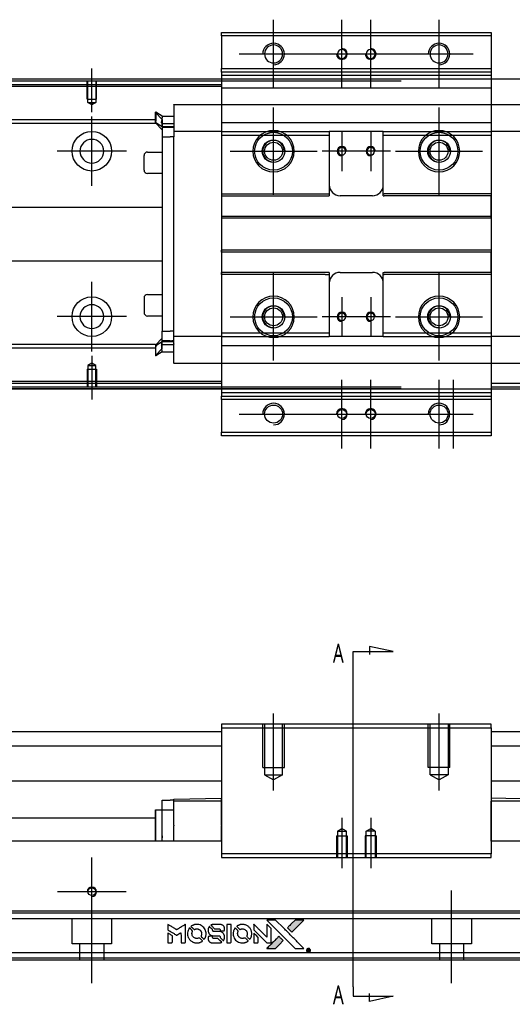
# Model space of a CAD drawing. Header units: millimetres. Extents: x -2774 to 3135, y -1571 to 860.
# Tile 23 of 39: x -699 to -562, y -1571 to -1298. Entities that reach past the tile are written whole.
import ezdxf
from ezdxf.lldxf.tags import DXFTag

# ---------------------------------------------------------------- set-up
doc = ezdxf.new("R2010")
doc.units = ezdxf.units.MM
doc.layers.get('0').update_dxf_attribs({"linetype": 'CONTINUOUS'})
doc.styles.add('CHN', font='Microsoft JhengHei.ttf')
tags = doc.linetypes.add('DASHED', pattern=[25.72, 12.86, -12.86]).pattern_tags.tags
tags[6:7] = [DXFTag(74, 4), DXFTag(75, 0), DXFTag(340, '0'), DXFTag(46, 0.0), DXFTag(50, 0.0), DXFTag(44, 0.0), DXFTag(45, 0.0)]
tags[4:5] = [DXFTag(74, 4), DXFTag(75, 0), DXFTag(340, '0'), DXFTag(46, 0.0), DXFTag(50, 0.0), DXFTag(44, 0.0), DXFTag(45, 0.0)]

# ---------------------------------------------------------------- blocks, each defined once
blk = doc.blocks.new('MosionX logo(完整正式版)')
h = blk.add_hatch(color=22)
h.dxf.hatch_style = 1
h.paths.add_polyline_path([(-1416, 1831), (-1517, 1831), (-1619, 1831), (-1707, 1742, 0.000288), (-1740, 1709, 0.000479), (-1769, 1680, 0.000013), (-1794, 1654, 0.197177), (-1794, 1654, 0.197497), (-1794, 1653, 0.00004), (-1779, 1638, 0.000834), (-1763, 1622, 0.000506), (-1744, 1603), (-1694, 1552), (-1555, 1692)])
h.paths.add_polyline_path([(-1892, 1355), (-1942, 1405, 0.000476), (-1962, 1424, 0.000789), (-1978, 1441, 0.000035), (-1993, 1455, 0.19758), (-1993, 1456, 0.198396), (-1994, 1455, 0.000019), (-2014, 1435, 0.000582), (-2036, 1413, 0.000351), (-2062, 1387, 0.000108), (-2174, 1275, 0.000692), (-2230, 1218, 0.000077), (-2269, 1179, 0.197527), (-2269, 1178, 0.410182), (-2269, 1177, 0.000493), (-2248, 1177, 0.002424), (-2219, 1177, 0.000529), (-2169, 1177), (-2070, 1177), (-1981, 1266)])
at = {"color": 22}
for points in [[(-2150, 1708, -0.000056), (-2089, 1647, -0.000021), (-2004, 1562, -0.000021), (-1911, 1469, -0.000025), (-1823, 1381), (-1619, 1177), (-1518, 1177), (-1417, 1177), (-1553, 1315, 0.000274), (-1619, 1381, 0.000123), (-1705, 1467, 0.000121), (-1797, 1559, 0.000165), (-1879, 1641), (-2068, 1831), (-2170, 1831), (-2272, 1831)], [(-1707, 1742, 0.000288), (-1740, 1709, 0.000479), (-1769, 1680, 0.000013), (-1794, 1654, 0.197177), (-1794, 1654, 0.197497), (-1794, 1653, 0.00004), (-1779, 1638, 0.000836), (-1763, 1622, 0.000505), (-1744, 1603), (-1694, 1552), (-1555, 1692), (-1416, 1831), (-1517, 1831), (-1619, 1831)], [(-4562, 1668), (-4562, 1603), (-4545, 1592, -0.000297), (-4534, 1586, -0.000037), (-4510, 1571, -0.000043), (-4482, 1554, -0.000036), (-4452, 1535, 0.000044), (-4422, 1517, 0.000063), (-4396, 1501, 0.000035), (-4374, 1488, 0.0009), (-4368, 1484), (-4360, 1479), (-4348, 1486, 0.001175), (-4342, 1490, 0.000208), (-4329, 1498, 0.000225), (-4315, 1506, 0.000203), (-4300, 1516, -0.000711), (-4286, 1525, -0.001119), (-4274, 1532, -0.000263), (-4263, 1539, -0.04589), (-4262, 1539, -0.519312), (-4261, 1539, -0.001914), (-4261, 1521, -0.003124), (-4260, 1493, -0.000285), (-4260, 1421), (-4260, 1303), (-4219, 1303, 0.001727), (-4189, 1303, 0.025279), (-4179, 1303, 0.073886), (-4173, 1305, 0.07426), (-4167, 1308, 0.03264), (-4166, 1310, 0.01784), (-4164, 1311, 0.017712), (-4163, 1313, 0.026854), (-4162, 1315), (-4160, 1319), (-4160, 1526), (-4159, 1733), (-4162, 1731, -0.004595), (-4163, 1730, -0.00016), (-4169, 1726, -0.000298), (-4177, 1722, -0.000208), (-4185, 1717, 0.000986), (-4210, 1701, 0.00025), (-4250, 1676, 0.000268), (-4292, 1650, 0.000436), (-4329, 1627, -0.002932), (-4341, 1619, -0.004718), (-4351, 1613, -0.001113), (-4360, 1608, -0.227179), (-4361, 1608, -0.045982), (-4362, 1608, -0.000145), (-4374, 1616, -0.000825), (-4387, 1624, -0.000517), (-4403, 1634, 0.000056), (-4458, 1668, 0.000289), (-4488, 1687, 0.000481), (-4511, 1701, 0.000418), (-4535, 1715), (-4562, 1732)], [(-4068, 1643, 0.064158), (-4094, 1594, 0.06356), (-4108, 1539, 0.064004), (-4107, 1483, 0.066747), (-4091, 1429, 0.04321), (-4073, 1396, 0.044737), (-4050, 1367, 0.044901), (-4021, 1342, 0.044184), (-3989, 1323, 0.026293), (-3965, 1313, 0.033344), (-3941, 1306, 0.033227), (-3917, 1303, 0.025815), (-3890, 1302, 0.023119), (-3864, 1304, 0.031044), (-3841, 1308, 0.031337), (-3819, 1315, 0.024258), (-3796, 1325, 0.015622), (-3788, 1329, 0.008495), (-3778, 1335, 0.008415), (-3769, 1341, 0.020814), (-3763, 1346), (-3760, 1348), (-3791, 1379, 0.002843), (-3814, 1403, 0.033917), (-3823, 1411, 0.087906), (-3831, 1414, 0.073302), (-3839, 1416, 0.022047), (-3843, 1415, 0.026465), (-3847, 1415, 0.022233), (-3851, 1414, 0.009985), (-3857, 1412, -0.039011), (-3876, 1407, -0.044398), (-3896, 1406, -0.045096), (-3915, 1408, -0.04265), (-3934, 1413, -0.071154), (-3961, 1428, -0.068827), (-3983, 1450, -0.068713), (-3998, 1476, -0.070507), (-4005, 1506, -0.028605), (-4006, 1519, -0.031418), (-4005, 1531, -0.031044), (-4002, 1544, -0.02668), (-3998, 1556, 0.038913), (-3996, 1564, 0.043732), (-3995, 1571, 0.047754), (-3995, 1578, 0.075756), (-3997, 1583, 0.07294), (-3999, 1586, 0.003456), (-4006, 1594, 0.005023), (-4017, 1605, 0.002422), (-4030, 1619, 0.000819), (-4042, 1631, 0.001349), (-4053, 1641, 0.0001), (-4062, 1650, 0.205335), (-4062, 1651, 0.219821), (-4063, 1650, 0.002494), (-4064, 1648, 0.007089), (-4066, 1646, 0.004494)], [(-3917, 1731, 0.024131), (-3935, 1728, 0.022344), (-3954, 1723, 0.021883), (-3972, 1717, 0.020884), (-3990, 1709, 0.010669), (-4000, 1703, 0.010389), (-4011, 1697, 0.010913), (-4020, 1692, 0.022227), (-4026, 1687), (-4029, 1685), (-3996, 1653, 0.002452), (-3984, 1640, 0.003628), (-3972, 1630, 0.001662), (-3963, 1621, 0.070159), (-3960, 1619, 0.047671), (-3958, 1618, 0.018624), (-3956, 1618, 0.017921), (-3953, 1617, 0.018804), (-3950, 1617, 0.018255), (-3946, 1617, 0.041312), (-3943, 1617, 0.037164), (-3939, 1618, 0.012342), (-3935, 1620, -0.015101), (-3924, 1624, -0.035998), (-3916, 1626, -0.033244), (-3907, 1627, -0.011249), (-3894, 1627, -0.004059), (-3883, 1627, -0.019693), (-3877, 1627, -0.027943), (-3872, 1626, -0.014411), (-3866, 1624, -0.033089), (-3851, 1619, -0.033887), (-3838, 1613, -0.034021), (-3825, 1604, -0.033942), (-3814, 1594, -0.02816), (-3804, 1582, -0.035032), (-3796, 1570, -0.035269), (-3790, 1557, -0.029196), (-3785, 1543, -0.037862), (-3782, 1526, -0.043657), (-3782, 1510, -0.043064), (-3784, 1494, -0.035184), (-3790, 1477, 0.033699), (-3792, 1470, 0.052815), (-3793, 1463, 0.059167), (-3793, 1456, 0.058972), (-3791, 1450, 0.059208), (-3788, 1445, 0.021125), (-3783, 1439, 0.008691), (-3773, 1429, 0.000851), (-3749, 1405, 0.001873), (-3736, 1393, 0.013884), (-3730, 1387, 0.022355), (-3726, 1385, 0.341453), (-3725, 1385, 0.073011), (-3722, 1388, 0.004587), (-3714, 1399, 0.00748), (-3707, 1411, 0.016837), (-3702, 1420, 0.028606), (-3692, 1443, 0.031352), (-3685, 1465, 0.031004), (-3681, 1489, 0.0268), (-3680, 1514, 0.026698), (-3681, 1541, 0.03002), (-3686, 1566, 0.030357), (-3693, 1590, 0.028554), (-3703, 1614, 0.062944), (-3732, 1658, 0.062206), (-3772, 1694, 0.062448), (-3819, 1719, 0.064355), (-3870, 1731, 0.017377), (-3880, 1731, 0.008369), (-3893, 1731, 0.008367), (-3907, 1731, 0.01757)], [(-3610, 1675, 0.023289), (-3616, 1665, 0.026845), (-3621, 1655, 0.026047), (-3626, 1644, 0.019751), (-3629, 1631, 0.013249), (-3631, 1624, 0.025169), (-3631, 1618, 0.016532), (-3632, 1611, 0.002937), (-3632, 1598, 0.003317), (-3632, 1586, 0.011808), (-3631, 1578, 0.01777), (-3631, 1572, 0.021476), (-3630, 1567, 0.04325), (-3623, 1544, 0.045753), (-3612, 1523, 0.04649), (-3598, 1505, 0.047672), (-3581, 1490, 0.025315), (-3573, 1485, 0.015208), (-3564, 1480, 0.01512), (-3554, 1476, 0.022488), (-3546, 1473, 0.027857), (-3532, 1469, 0.034138), (-3519, 1467, 0.014286), (-3499, 1467, 0.00124), (-3449, 1467, -0.00103), (-3418, 1467, -0.002552), (-3396, 1466, -0.001594), (-3379, 1466, -0.047676), (-3374, 1466, -0.085307), (-3367, 1463, -0.097789), (-3361, 1457, -0.085947), (-3357, 1450, -0.051339), (-3356, 1440, 0.014634), (-3355, 1436, 0.015028), (-3355, 1433, 0.014927), (-3354, 1430, 0.059415), (-3353, 1429, 0.070595), (-3351, 1425, 0.00028), (-3315, 1389, 0.000111), (-3279, 1352, 0.200239), (-3277, 1352, 0.268906), (-3276, 1352, 0.001866), (-3271, 1361, 0.007532), (-3267, 1370, 0.017818), (-3263, 1376, 0.013256), (-3261, 1383, 0.011636), (-3258, 1391, 0.011528), (-3256, 1399, 0.012303), (-3254, 1407, 0.0423), (-3252, 1419, 0.013657), (-3252, 1437, 0.013857), (-3252, 1455, 0.037428), (-3254, 1468, 0.014927), (-3256, 1477, 0.0122), (-3259, 1486, 0.012518), (-3262, 1494, 0.023062), (-3265, 1501, 0.065961), (-3281, 1525, 0.06055), (-3304, 1545, 0.059676), (-3331, 1559, 0.060497), (-3360, 1567, 0.025683), (-3367, 1567, 0.001528), (-3386, 1567, 0.002124), (-3410, 1568, 0.001173), (-3439, 1568, -0.000809), (-3490, 1568, -0.017164), (-3506, 1568, -0.063931), (-3514, 1570, -0.108429), (-3520, 1573, -0.052941), (-3523, 1577, -0.063675), (-3525, 1582, -0.050562), (-3526, 1587, -0.020337), (-3527, 1595, 0.009897), (-3528, 1599, 0.016482), (-3528, 1603, 0.019019), (-3529, 1606, 0.06043), (-3530, 1608, 0.076267), (-3533, 1613, 0.00054), (-3566, 1646, 0.000307), (-3601, 1680, 0.142594), (-3604, 1681, 0.232419), (-3604, 1681, 0.022995), (-3606, 1680, 0.024627), (-3608, 1678, 0.015407)], [(-3516, 1731, 0.018538), (-3522, 1730, 0.010695), (-3530, 1729, 0.01068), (-3538, 1727, 0.017678), (-3544, 1725, 0.013849), (-3551, 1722, 0.011814), (-3559, 1719, 0.004513), (-3566, 1716, 0.290035), (-3566, 1715, 0.196418), (-3566, 1714, 0.000124), (-3554, 1702, 0.001477), (-3540, 1688, 0.000898), (-3524, 1671), (-3481, 1629), (-3427, 1628, -0.001471), (-3387, 1628, -0.028714), (-3374, 1627, -0.097073), (-3367, 1625, -0.084199), (-3361, 1620, -0.042698), (-3359, 1616, -0.053912), (-3357, 1612, -0.051004), (-3356, 1608, -0.032967), (-3355, 1602, 0.00807), (-3355, 1600, 0.003023), (-3355, 1596, 0.002994), (-3355, 1592, 0.003629), (-3355, 1588), (-3354, 1579), (-3313, 1579, 0.001618), (-3293, 1579, 0.005206), (-3280, 1579, 0.00535), (-3271, 1579, 0.060675), (-3268, 1580, 0.048484), (-3266, 1581, 0.02389), (-3264, 1582, 0.022812), (-3261, 1584, 0.02462), (-3259, 1586, 0.061781), (-3255, 1591, 0.080179), (-3253, 1596, 0.048561), (-3252, 1604, 0.010021), (-3251, 1619, 0.016602), (-3252, 1638, 0.031409), (-3254, 1653, 0.036474), (-3258, 1666, 0.03439), (-3263, 1679, 0.065928), (-3277, 1699, 0.069066), (-3296, 1715, 0.065697), (-3319, 1725, 0.051559), (-3346, 1731, 0.020904), (-3360, 1731, 0.000451), (-3431, 1731, 0.000419), (-3502, 1732, 0.022759)], [(-3202, 1517), (-3202, 1303), (-3160, 1303), (-3118, 1303), (-3113, 1306, 0.071429), (-3109, 1309, 0.054799), (-3105, 1313, 0.053585), (-3102, 1318, 0.060698), (-3101, 1323, 0.033975), (-3100, 1332, 0.000112), (-3100, 1441, 0.000726), (-3100, 1548, 0.001084), (-3101, 1641), (-3102, 1732), (-3152, 1732), (-3202, 1732)], [(-3011, 1643, 0.018008), (-3017, 1634, 0.009842), (-3023, 1622, 0.009807), (-3030, 1610, 0.015716), (-3035, 1599, 0.048467), (-3047, 1561, 0.045841), (-3052, 1520, 0.046006), (-3049, 1479, 0.049638), (-3039, 1441, 0.064819), (-3012, 1391, 0.06695), (-2974, 1350, 0.066691), (-2926, 1320, 0.063505), (-2872, 1304, 0.03135), (-2858, 1302, 0.010439), (-2837, 1302, 0.010391), (-2817, 1302, 0.032408), (-2803, 1304, 0.015696), (-2787, 1307, 0.018095), (-2771, 1312, 0.018551), (-2757, 1317, 0.018352), (-2743, 1323, 0.015568), (-2733, 1328, 0.009832), (-2723, 1334, 0.009795), (-2713, 1341, 0.023727), (-2706, 1346), (-2703, 1348), (-2734, 1379, 0.001528), (-2751, 1397, 0.010022), (-2760, 1406, 0.019586), (-2766, 1411, 0.061865), (-2771, 1413, 0.055054), (-2777, 1415, 0.061607), (-2784, 1416, 0.048725), (-2792, 1415, 0.020221), (-2802, 1412, -0.017722), (-2813, 1409, -0.02685), (-2822, 1407, -0.02759), (-2832, 1406, -0.020233), (-2843, 1406, -0.04793), (-2864, 1409, -0.048386), (-2883, 1416, -0.047866), (-2901, 1426, -0.044964), (-2917, 1440, -0.04333), (-2931, 1457, -0.050921), (-2941, 1475, -0.051473), (-2946, 1495, -0.0459), (-2948, 1516, -0.019014), (-2948, 1526, -0.024114), (-2947, 1535, -0.025081), (-2945, 1544, -0.023892), (-2942, 1553, 0.008624), (-2939, 1560, 0.026486), (-2938, 1564, 0.035074), (-2937, 1568, 0.02756), (-2937, 1573, 0.087163), (-2939, 1580, 0.073291), (-2942, 1587, 0.028074), (-2951, 1596, 0.002594), (-2973, 1619), (-3005, 1651)], [(-2860, 1730, 0.023681), (-2878, 1728, 0.022402), (-2896, 1723, 0.021929), (-2914, 1717, 0.020503), (-2931, 1709, 0.013745), (-2941, 1704, 0.009767), (-2952, 1698, 0.009658), (-2962, 1691, 0.027804), (-2968, 1687), (-2971, 1685), (-2939, 1653, 0.002053), (-2924, 1638, 0.006738), (-2914, 1628, 0.007826), (-2907, 1622, 0.063909), (-2903, 1619, 0.061532), (-2897, 1617, 0.068674), (-2891, 1617, 0.052072), (-2885, 1618, 0.019648), (-2875, 1621, -0.018366), (-2864, 1624, -0.0288), (-2854, 1626, -0.029061), (-2844, 1627, -0.019155), (-2832, 1627, -0.053809), (-2807, 1624, -0.058833), (-2784, 1615, -0.058566), (-2764, 1601, -0.052525), (-2746, 1582, -0.044733), (-2737, 1566, -0.040573), (-2729, 1547, -0.041123), (-2725, 1529, -0.04951), (-2725, 1511, -0.017369), (-2725, 1502, -0.024255), (-2727, 1495, -0.023787), (-2729, 1487, -0.015798), (-2732, 1479, 0.010631), (-2734, 1474, 0.033653), (-2735, 1470, 0.037806), (-2736, 1467, 0.016307), (-2736, 1462, 0.068179), (-2734, 1453, 0.095747), (-2731, 1446, 0.033418), (-2722, 1436, 0.002133), (-2695, 1409, 0.001452), (-2680, 1395, 0.012393), (-2673, 1388, 0.020479), (-2668, 1385, 0.344362), (-2667, 1385, 0.074287), (-2663, 1388, 0.005454), (-2656, 1400, 0.008391), (-2649, 1412, 0.017097), (-2643, 1422, 0.027375), (-2635, 1442, 0.02835), (-2628, 1463, 0.027723), (-2624, 1485, 0.023913), (-2623, 1509, 0.027047), (-2623, 1537, 0.031685), (-2627, 1563, 0.032425), (-2634, 1588, 0.031013), (-2644, 1612, 0.037914), (-2661, 1641, 0.040153), (-2682, 1667, 0.039834), (-2707, 1688, 0.036173), (-2736, 1707, 0.040752), (-2765, 1719, 0.035885), (-2796, 1728, 0.035491), (-2828, 1731, 0.037615)], [(-2572, 1669), (-2572, 1604), (-2422, 1453), (-2271, 1303), (-2229, 1303, 0.0008), (-2202, 1303, 0.010795), (-2192, 1303, 0.030495), (-2186, 1304, 0.080372), (-2183, 1305, 0.03816), (-2179, 1308, 0.041799), (-2176, 1310, 0.042486), (-2174, 1314, 0.042078), (-2172, 1317, 0.099276), (-2170, 1322, 0.003302), (-2170, 1343, 0.002586), (-2170, 1380, 0.000204), (-2170, 1477), (-2170, 1633), (-2221, 1683), (-2271, 1733), (-2271, 1583), (-2272, 1433), (-2419, 1582, 0.000253), (-2476, 1639, 0.000412), (-2524, 1687, 0.000041), (-2567, 1730, 0.041338), (-2570, 1732), (-2572, 1734)], [(-4562, 1417), (-4562, 1303), (-4521, 1303, 0.000842), (-4494, 1303, 0.010591), (-4484, 1303, 0.028995), (-4479, 1303, 0.069543), (-4475, 1305, 0.051063), (-4471, 1307, 0.039932), (-4468, 1310, 0.039414), (-4465, 1314, 0.045845), (-4462, 1318, 0.094811), (-4461, 1322, 0.007124), (-4461, 1333, 0.004713), (-4461, 1352, 0.000534), (-4461, 1395), (-4461, 1469), (-4471, 1475, 0.000828), (-4502, 1494, 0.000879), (-4532, 1513, 0.000048), (-4561, 1530, 0.137596), (-4562, 1531, 0.413028), (-4562, 1530, 0.000016), (-4562, 1497, 0.000623), (-4562, 1460, 0.000374)], [(-3615, 1454, 0.065483), (-3620, 1451, 0.053271), (-3625, 1447, 0.052018), (-3628, 1443, 0.0556), (-3631, 1437, 0.036839), (-3632, 1434, 0.026922), (-3632, 1430, 0.016905), (-3633, 1424, 0.004317), (-3633, 1416, 0.016369), (-3632, 1397, 0.029936), (-3630, 1382, 0.03418), (-3627, 1369, 0.031327), (-3621, 1356, 0.046935), (-3612, 1340, 0.054053), (-3600, 1327, 0.053701), (-3585, 1317, 0.045364), (-3568, 1309, 0.032479), (-3552, 1305, 0.03386), (-3537, 1303, 0.013578), (-3512, 1303, 0.001155), (-3450, 1303, 0.000413), (-3396, 1303, 0.005008), (-3375, 1304, 0.013199), (-3364, 1304, 0.033956), (-3355, 1305, 0.013909), (-3347, 1308, 0.010864), (-3337, 1310, 0.010938), (-3329, 1313, 0.028702), (-3323, 1316), (-3318, 1318), (-3362, 1362), (-3405, 1406), (-3455, 1406, -0.001504), (-3477, 1406, -0.00328), (-3493, 1406, -0.001901), (-3506, 1406, -0.061333), (-3510, 1407, -0.063621), (-3514, 1409, -0.048633), (-3518, 1412, -0.046769), (-3522, 1415, -0.047961), (-3525, 1420, -0.02678), (-3526, 1424, -0.050957), (-3527, 1427, -0.029398), (-3528, 1431, -0.00401), (-3528, 1441), (-3529, 1456), (-3569, 1456, 0.001061), (-3593, 1456, 0.009147), (-3604, 1455, 0.020721), (-3611, 1455, 0.051619)], [(-2572, 1416), (-2572, 1303), (-2530, 1303), (-2488, 1303), (-2483, 1306, 0.03146), (-2480, 1308, 0.026444), (-2478, 1310, 0.026444), (-2476, 1312, 0.031457), (-2475, 1314), (-2472, 1319), (-2471, 1375), (-2471, 1431), (-2521, 1481, 0.000745), (-2540, 1499, 0.001228), (-2556, 1515, 0.000087), (-2571, 1529, 0.195134), (-2571, 1530, 0.412117), (-2572, 1529, 0.000048), (-2572, 1496, 0.00109), (-2572, 1460, 0.000653)], [(-2062, 1387, 0.000108), (-2174, 1275, 0.000692), (-2230, 1218, 0.000077), (-2269, 1179, 0.197527), (-2269, 1178, 0.410182), (-2269, 1177, 0.000493), (-2248, 1177, 0.002424), (-2219, 1177, 0.000529), (-2170, 1177), (-2070, 1177), (-1981, 1266), (-1892, 1355), (-1942, 1405, 0.000476), (-1962, 1424, 0.000789), (-1978, 1441, 0.000035), (-1993, 1455, 0.19758), (-1993, 1456, 0.198396), (-1994, 1455, 0.000019), (-2014, 1435, 0.000582), (-2036, 1413, 0.000351)], [(-1319, 1173, 0.082374), (-1332, 1167, 0.083404), (-1342, 1157, 0.082663), (-1349, 1145, 0.07897), (-1351, 1130, 0.084941), (-1349, 1114, 0.08953), (-1341, 1100, 0.090743), (-1329, 1090, 0.090193), (-1313, 1085, 0.10067), (-1296, 1085, 0.099454), (-1281, 1093, 0.097736), (-1269, 1106, 0.09365), (-1263, 1122, 0.07584), (-1263, 1135, 0.068415), (-1267, 1148, 0.068328), (-1274, 1159, 0.075277), (-1283, 1168, 0.059367), (-1291, 1172, 0.048986), (-1300, 1174, 0.048519), (-1310, 1174, 0.055347)], [(-1325, 1129), (-1325, 1104), (-1322, 1104), (-1319, 1104), (-1319, 1114), (-1319, 1125), (-1313, 1125), (-1306, 1126), (-1302, 1119, -0.003356), (-1300, 1116, -0.002757), (-1298, 1113, -0.002784), (-1296, 1110, -0.007382), (-1295, 1108, 0.019487), (-1294, 1105, 0.098302), (-1293, 1104, 0.116932), (-1291, 1104, 0.032798), (-1289, 1104), (-1285, 1104), (-1288, 1108, 0.005748), (-1289, 1111, 0.002522), (-1291, 1114, 0.002495), (-1293, 1117, 0.00334), (-1295, 1120), (-1299, 1126), (-1296, 1128, 0.066516), (-1292, 1130, 0.085926), (-1290, 1133, 0.082934), (-1289, 1137, 0.05747), (-1289, 1141, 0.023576), (-1289, 1144, 0.043538), (-1289, 1146, 0.050891), (-1290, 1148, 0.049897), (-1291, 1149, 0.067884), (-1295, 1152, 0.077412), (-1298, 1154, 0.049266), (-1304, 1154, 0.012208), (-1313, 1155), (-1325, 1155)], [(-1298, 1147, -0.120545), (-1296, 1144, -0.09136), (-1295, 1141, -0.087576), (-1296, 1137, -0.098026), (-1297, 1134, -0.079907), (-1299, 1133, -0.087697), (-1300, 1132, -0.041371), (-1303, 1132, -0.005557), (-1309, 1132), (-1319, 1131), (-1319, 1140), (-1319, 1149), (-1310, 1149, -0.007471), (-1305, 1149, -0.035301), (-1302, 1148, -0.060486), (-1300, 1148, -0.063546)]]:
    blk.add_lwpolyline(points, format="xyb", close=True, dxfattribs=at)

msp = doc.modelspace()

# ---------------------------------------------------------------- linework, layer by layer
at = {"color": 0, "ltscale": 0.2}
for p, q in [((-627.94, -1316.71), (-627.94, -1297.66)), ((-608.94, -1316.71), (-608.94, -1297.66)), ((-600.94, -1316.71), (-600.94, -1297.66)), ((-581.94, -1316.71), (-581.94, -1297.66)), ((-637.47, -1307.19), (-618.42, -1307.19)), ((-618.47, -1307.19), (-599.42, -1307.19)), ((-610.47, -1307.19), (-591.42, -1307.19)), ((-591.47, -1307.19), (-572.42, -1307.19)), ((-678.44, -1323.33), (-678.44, -1311.19)), ((-627.94, -1346.29), (-627.94, -1322.09)), ((-581.94, -1346.29), (-581.94, -1322.09)), ((-678.44, -1343.84), (-678.44, -1324.54)), ((-608.94, -1328.69), (-608.94, -1339.69)), ((-600.94, -1328.69), (-600.94, -1339.69)), ((-668.79, -1334.19), (-688.09, -1334.19)), ((-640.04, -1334.19), (-615.84, -1334.19)), ((-603.44, -1334.19), (-614.44, -1334.19)), ((-595.44, -1334.19), (-606.44, -1334.19)), ((-594.04, -1334.19), (-569.84, -1334.19)), ((-627.94, -1392.29), (-627.94, -1368.09)), ((-581.94, -1392.29), (-581.94, -1368.09)), ((-678.44, -1389.78), (-678.44, -1370.48)), ((-608.94, -1374.69), (-608.94, -1385.69)), ((-600.94, -1374.69), (-600.94, -1385.69)), ((-668.79, -1380.13), (-688.09, -1380.13)), ((-640.04, -1380.19), (-615.84, -1380.19)), ((-603.44, -1380.19), (-614.44, -1380.19)), ((-595.44, -1380.19), (-606.44, -1380.19)), ((-594.04, -1380.19), (-569.84, -1380.19)), ((-678.44, -1391.04), (-678.44, -1403.19)), ((-608.94, -1416.71), (-608.94, -1397.66)), ((-600.94, -1416.71), (-600.94, -1397.66)), ((-581.94, -1416.71), (-581.94, -1397.66)), ((-577.94, -1416.71), (-577.94, -1397.66)), ((-637.47, -1407.19), (-618.42, -1407.19)), ((-618.47, -1407.19), (-599.42, -1407.19)), ((-610.47, -1407.19), (-591.42, -1407.19)), ((-591.47, -1407.19), (-572.42, -1407.19)), ((-627.94, -1511.78), (-627.94, -1490.34)), ((-581.94, -1511.78), (-581.94, -1490.34)), ((-608.94, -1519.34), (-608.94, -1533.34)), ((-600.94, -1519.34), (-600.94, -1533.34)), ((-678.44, -1549.36), (-678.44, -1530.31)), ((-678.44, -1565.25), (-678.44, -1539.5)), ((-578.44, -1565.25), (-578.44, -1539.5)), ((-668.92, -1539.84), (-687.97, -1539.84))]:
    msp.add_line(p, q, dxfattribs=at)
at = {"color": 0, "linetype": 'Continuous'}
for p, q in [((-642.44, -1302.19), (-642.44, -1301.19)), ((-642.44, -1301.19), (-567.44, -1301.19)), ((-567.44, -1301.19), (-567.44, -1302.19)), ((-642.44, -1302.19), (-642.44, -1311.19)), ((-567.44, -1302.19), (-642.44, -1302.19)), ((-567.44, -1302.19), (-567.44, -1311.19)), ((-642.44, -1311.19), (-567.44, -1311.19)), ((-642.44, -1312.19), (-642.44, -1311.19)), ((-642.44, -1312.19), (-642.44, -1314.19)), ((-567.44, -1312.19), (-642.44, -1312.19)), ((-567.44, -1311.19), (-567.44, -1312.19)), ((-567.44, -1312.19), (-567.44, -1314.19)), ((204.56, -1314.19), (-761.44, -1314.19)), ((-592.44, -1314.69), (-748.44, -1314.69)), ((-642.44, -1314.19), (-642.44, -1316.69)), ((-567.44, -1314.19), (-567.44, -1316.69)), ((-642.44, -1316.69), (-642.44, -1397.69)), ((-567.44, -1316.69), (-567.44, -1397.69)), ((-642.44, -1329.71), (-642.44, -1345.99)), ((-592.44, -1399.69), (-748.44, -1399.69)), ((-642.44, -1397.69), (-642.44, -1400.19)), ((-567.44, -1397.69), (-567.44, -1400.19)), ((-761.44, -1400.19), (204.56, -1400.19)), ((-642.44, -1400.19), (-642.44, -1402.19)), ((-642.44, -1403.19), (-642.44, -1402.19)), ((-642.44, -1402.19), (-567.44, -1402.19)), ((-567.44, -1400.19), (-567.44, -1402.19)), ((-567.44, -1402.19), (-567.44, -1403.19)), ((-642.44, -1403.19), (-642.44, -1412.19)), ((-567.44, -1403.19), (-642.44, -1403.19)), ((-567.44, -1403.19), (-567.44, -1412.19)), ((-642.44, -1413.19), (-642.44, -1412.19)), ((-642.44, -1412.19), (-567.44, -1412.19)), ((-567.44, -1413.19), (-642.44, -1413.19)), ((-567.44, -1412.19), (-567.44, -1413.19)), ((-761.44, -1495.34), (-642.44, -1495.34)), ((-642.44, -1493.34), (-642.44, -1494.34)), ((-567.44, -1493.34), (-642.44, -1493.34)), ((-642.44, -1494.34), (-567.44, -1494.34)), ((-642.44, -1494.34), (-642.44, -1529.34)), ((-567.44, -1494.34), (-567.44, -1493.34)), ((-567.44, -1494.34), (-567.44, -1529.34)), ((-567.44, -1495.34), (204.56, -1495.34)), ((-761.44, -1499.34), (-642.44, -1499.34)), ((-567.44, -1499.34), (204.56, -1499.34)), ((-642.44, -1509.11), (-761.44, -1509.11)), ((204.56, -1509.11), (-567.44, -1509.11)), ((-658.89, -1517.09), (-658.89, -1514.39)), ((-658.89, -1514.39), (-656.69, -1514.39)), ((-655.69, -1514.39), (-656.69, -1514.39)), ((-655.69, -1514.12), (-642.44, -1513.89)), ((-655.69, -1514.69), (-655.69, -1514.12)), ((-642.44, -1514.69), (-655.69, -1514.69)), ((-655.69, -1521.34), (-655.69, -1514.69)), ((-642.44, -1514.69), (-642.44, -1514.12)), ((-642.44, -1521.34), (-642.44, -1514.69)), ((-554.19, -1514.12), (-567.44, -1513.89)), ((-554.19, -1514.69), (-567.44, -1514.69)), ((-567.44, -1525.84), (-567.44, -1514.69)), ((-660.79, -1525.84), (-660.79, -1517.09)), ((-660.79, -1517.09), (-660.69, -1517.09)), ((-660.69, -1525.84), (-660.69, -1517.09)), ((-660.69, -1517.09), (-658.89, -1517.09)), ((-658.89, -1517.09), (-655.69, -1517.09)), ((-658.89, -1525.84), (-658.89, -1517.09)), ((-744.94, -1519.34), (-660.69, -1519.34)), ((-655.69, -1521.34), (-655.69, -1521.56)), ((-655.69, -1525.84), (-655.69, -1521.56)), ((-642.44, -1521.34), (-642.44, -1521.56)), ((-642.44, -1525.84), (-642.44, -1521.56)), ((-642.44, -1525.84), (-748.44, -1525.84)), ((191.56, -1525.84), (-567.44, -1525.84)), ((-567.44, -1529.34), (-642.44, -1529.34)), ((-642.44, -1529.34), (-642.44, -1530.34)), ((-642.44, -1530.34), (-567.44, -1530.34)), ((-567.44, -1530.34), (-567.44, -1529.34)), ((191.56, -1545.29), (-748.44, -1545.29)), ((191.56, -1556.84), (-748.44, -1556.84)), ((191.56, -1558.84), (-748.44, -1558.84))]:
    msp.add_line(p, q, dxfattribs=at)
at = {"color": 0, "linetype": 'DASHED'}
for p, q in [((-567.44, -1312.19), (-642.44, -1312.19)), ((-567.44, -1313.19), (-642.44, -1313.19)), ((-761.44, -1315.69), (-642.44, -1315.69)), ((-642.44, -1316.19), (-748.44, -1316.19)), ((-567.44, -1316.69), (-642.44, -1316.69)), ((-660.69, -1323.31), (-660.79, -1323.31)), ((-660.79, -1325.85), (-660.79, -1323.31)), ((-660.79, -1323.41), (-658.89, -1325.39)), ((-658.89, -1324.46), (-660.69, -1323.31)), ((-660.69, -1323.31), (-660.69, -1325.85)), ((-655.69, -1321.28), (-655.69, -1321.23)), ((-655.69, -1321.28), (-655.69, -1326.58)), ((-660.79, -1326.21), (-660.79, -1325.85)), ((-660.79, -1326.21), (-660.69, -1326.21)), ((-660.79, -1326.31), (-660.79, -1326.21)), ((-660.69, -1326.21), (-660.69, -1325.85)), ((-660.69, -1326.21), (-658.89, -1327.36)), ((-658.89, -1324.46), (-655.69, -1324.46)), ((-642.44, -1326.22), (-567.44, -1326.22)), ((-658.89, -1328.29), (-660.79, -1326.31)), ((-658.89, -1326.45), (-658.89, -1327.51)), ((-658.89, -1327.36), (-655.69, -1327.36)), ((-656.69, -1327.51), (-658.89, -1327.51)), ((-658.89, -1327.51), (-658.89, -1330.21)), ((-655.69, -1327.51), (-656.19, -1327.51)), ((-655.69, -1326.71), (-655.69, -1326.58)), ((-655.69, -1326.71), (-655.69, -1328.71)), ((-655.69, -1328.01), (-655.69, -1328.01)), ((-655.69, -1328.71), (-655.69, -1329.44)), ((-642.44, -1328.71), (-642.44, -1329.71)), ((-612.69, -1328.71), (-612.44, -1328.71)), ((-612.44, -1328.71), (-612.44, -1329.71)), ((-597.44, -1328.71), (-612.44, -1328.71)), ((-597.44, -1329.71), (-597.44, -1328.71)), ((-658.89, -1330.21), (-656.69, -1330.21)), ((-655.69, -1330.21), (-656.69, -1330.21)), ((-655.69, -1329.44), (-655.69, -1330.17)), ((-612.69, -1329.71), (-612.44, -1329.71)), ((-662.94, -1334.41), (-658.89, -1334.41)), ((-663.94, -1339.41), (-663.94, -1335.41)), ((-663.94, -1335.41), (-663.94, -1335.41)), ((-642.48, -1337.39), (-642.44, -1337.39)), ((-658.89, -1340.41), (-662.94, -1340.41)), ((-642.44, -1345.99), (-642.44, -1346.54)), ((-642.44, -1346.54), (-642.44, -1352.19)), ((-567.44, -1345.99), (-567.44, -1346.54)), ((-567.44, -1352.19), (-567.44, -1346.54)), ((-642.44, -1352.19), (-642.44, -1352.74)), ((-642.44, -1352.74), (-642.44, -1361.64)), ((-567.44, -1352.74), (-567.44, -1352.19)), ((-642.44, -1362.19), (-642.44, -1361.64)), ((-567.44, -1361.64), (-567.44, -1362.19)), ((-642.44, -1362.19), (-642.44, -1367.84)), ((-567.44, -1367.84), (-567.44, -1362.19)), ((-642.44, -1368.39), (-642.44, -1367.84)), ((-642.44, -1368.39), (-642.44, -1384.67)), ((-567.44, -1367.84), (-581.19, -1367.84)), ((-567.44, -1367.84), (-567.44, -1368.39)), ((-567.44, -1368.39), (-567.44, -1384.67)), ((-663.94, -1374.96), (-663.94, -1378.96)), ((-662.94, -1373.96), (-658.89, -1373.96)), ((-658.89, -1379.96), (-662.94, -1379.96)), ((-658.89, -1386.09), (-660.79, -1388.07)), ((-658.89, -1386.87), (-658.89, -1384.17)), ((-658.89, -1384.17), (-656.69, -1384.17)), ((-655.69, -1384.17), (-656.69, -1384.17)), ((-655.69, -1384.94), (-655.69, -1384.21)), ((-655.69, -1385.67), (-655.69, -1384.94)), ((-655.69, -1387.67), (-655.69, -1385.67)), ((-655.69, -1386.37), (-655.69, -1386.37)), ((-642.44, -1384.67), (-642.44, -1385.67)), ((-597.44, -1385.67), (-597.44, -1384.67)), ((-567.44, -1384.67), (-567.44, -1385.67)), ((-660.79, -1388.07), (-660.79, -1388.17)), ((-660.79, -1388.17), (-660.79, -1388.52)), ((-660.79, -1388.17), (-660.69, -1388.17)), ((-660.79, -1388.52), (-660.79, -1391.06)), ((-660.79, -1390.96), (-658.89, -1388.98)), ((-660.69, -1388.17), (-658.89, -1387.02)), ((-660.69, -1388.17), (-660.69, -1388.52)), ((-660.69, -1391.06), (-660.69, -1388.52)), ((-659.02, -1387.87), (-655.7, -1387.87)), ((-658.89, -1387.92), (-658.89, -1386.87)), ((-656.69, -1386.87), (-658.89, -1386.87)), ((-658.89, -1387.02), (-655.69, -1387.02)), ((-655.69, -1386.87), (-656.19, -1386.87)), ((-655.69, -1393.1), (-655.69, -1387.67)), ((-655.69, -1387.67), (-655.69, -1387.79)), ((-660.69, -1391.06), (-660.79, -1391.06)), ((-658.89, -1389.91), (-660.69, -1391.06)), ((-658.89, -1389.91), (-655.69, -1389.91)), ((-655.69, -1393.1), (-655.69, -1393.15)), ((191.56, -1398.69), (-567.44, -1398.69)), ((191.56, -1399.69), (-567.44, -1399.69)), ((-655.69, -1524.85), (-655.69, -1524.84)), ((191.56, -1547.34), (-748.44, -1547.34)), ((-683.94, -1554.34), (-683.94, -1547.34)), ((-672.94, -1547.34), (-672.94, -1554.34)), ((-583.94, -1554.34), (-583.94, -1547.34)), ((-572.94, -1547.34), (-572.94, -1554.34)), ((-672.94, -1554.34), (-683.94, -1554.34)), ((-681.74, -1558.84), (-681.74, -1554.34)), ((-675.14, -1554.34), (-675.14, -1558.84)), ((-572.94, -1554.34), (-583.94, -1554.34)), ((-581.74, -1558.84), (-581.74, -1554.34)), ((-575.14, -1554.34), (-575.14, -1558.84)), ((191.56, -1558.34), (-748.44, -1558.34))]:
    msp.add_line(p, q, dxfattribs=at)
at = {"color": 0, "linetype": 'DASHED', "ltscale": 0.1}
for p, q in [((-679.74, -1319.69), (-679.74, -1314.69)), ((-679.52, -1320.68), (-679.52, -1314.69)), ((-677.37, -1314.69), (-677.37, -1320.68)), ((-677.14, -1319.69), (-677.14, -1314.69)), ((-679.74, -1319.69), (-677.14, -1319.69)), ((-678.44, -1321.33), (-679.52, -1320.68)), ((-679.52, -1320.68), (-677.37, -1320.68)), ((-677.37, -1320.68), (-678.44, -1321.33)), ((-678.44, -1393.05), (-679.52, -1393.69)), ((-679.52, -1393.69), (-679.52, -1399.69)), ((-679.52, -1393.69), (-677.37, -1393.69)), ((-677.37, -1393.69), (-678.44, -1393.05)), ((-677.37, -1399.69), (-677.37, -1393.69)), ((-679.74, -1394.69), (-677.14, -1394.69)), ((-679.74, -1394.69), (-679.74, -1399.69)), ((-677.14, -1394.69), (-677.14, -1399.69)), ((-610.19, -1523.03), (-608.94, -1522.31)), ((-610.19, -1523.03), (-610.19, -1530.34)), ((-610.19, -1523.03), (-607.69, -1523.03)), ((-607.69, -1523.03), (-608.94, -1522.31)), ((-607.69, -1530.34), (-607.69, -1523.03)), ((-602.19, -1523.03), (-600.94, -1522.31)), ((-602.19, -1530.34), (-602.19, -1523.03)), ((-599.69, -1523.03), (-602.19, -1523.03)), ((-599.69, -1523.03), (-600.94, -1522.31)), ((-599.69, -1523.03), (-599.69, -1530.34)), ((-610.44, -1524.34), (-607.44, -1524.34)), ((-610.44, -1524.34), (-610.44, -1530.34)), ((-607.44, -1524.34), (-607.44, -1530.34)), ((-599.44, -1524.34), (-602.44, -1524.34)), ((-602.44, -1524.34), (-602.44, -1530.34)), ((-599.44, -1524.34), (-599.44, -1530.34))]:
    msp.add_line(p, q, dxfattribs=at)
at = {"color": 0, "linetype": 'DASHED', "ltscale": 0.6}
for p, q in [((-655.69, -1321.23), (-554.19, -1321.23)), ((-660.79, -1325.51), (-748.44, -1325.51)), ((-660.79, -1326.51), (-748.44, -1326.51)), ((-659.02, -1326.51), (-655.7, -1326.51)), ((-642.44, -1328.71), (-655.69, -1328.71)), ((-597.44, -1328.71), (-567.44, -1328.71)), ((-554.19, -1328.71), (-567.45, -1328.71)), ((-567.44, -1328.71), (-567.44, -1329.71)), ((-658.89, -1330.21), (-658.89, -1384.17)), ((-655.69, -1384.21), (-655.69, -1330.17)), ((-612.44, -1329.71), (-612.44, -1345.99)), ((-597.44, -1329.71), (-567.44, -1329.71)), ((-597.44, -1345.99), (-597.44, -1329.71)), ((-642.44, -1345.99), (-613.55, -1345.99)), ((-642.44, -1346.54), (-612.44, -1346.54)), ((-612.44, -1345.99), (-612.44, -1346.54)), ((-600.44, -1346.54), (-609.44, -1346.54)), ((-597.44, -1346.54), (-597.44, -1345.99)), ((-597.44, -1346.54), (-597.19, -1346.54)), ((-581.19, -1346.54), (-597.19, -1346.54)), ((-567.44, -1346.54), (-581.19, -1346.54)), ((-731.94, -1349.69), (-658.89, -1349.69)), ((-642.44, -1352.19), (-567.44, -1352.19)), ((-567.44, -1352.74), (-642.44, -1352.74)), ((-567.44, -1361.64), (-642.44, -1361.64)), ((-567.44, -1362.19), (-642.44, -1362.19)), ((-658.89, -1364.69), (-731.94, -1364.69)), ((-612.44, -1367.84), (-642.44, -1367.84)), ((-613.55, -1368.39), (-642.44, -1368.39)), ((-612.44, -1367.84), (-612.44, -1368.39)), ((-612.44, -1368.39), (-612.44, -1384.67)), ((-609.44, -1367.84), (-600.44, -1367.84)), ((-597.44, -1368.39), (-597.44, -1367.84)), ((-597.44, -1384.67), (-597.44, -1368.39)), ((-581.19, -1367.84), (-597.19, -1367.84)), ((-642.48, -1385.67), (-655.69, -1385.67)), ((-612.69, -1384.67), (-612.44, -1384.67)), ((-612.69, -1385.67), (-612.44, -1385.67)), ((-612.44, -1384.67), (-612.44, -1385.67)), ((-597.44, -1385.67), (-612.44, -1385.67)), ((-597.44, -1384.67), (-567.44, -1384.67)), ((-597.44, -1385.67), (-567.44, -1385.67)), ((-554.19, -1385.67), (-567.45, -1385.67)), ((-660.79, -1387.87), (-748.44, -1387.87)), ((-660.79, -1388.87), (-748.44, -1388.87)), ((-642.44, -1388.16), (-567.44, -1388.16)), ((-642.44, -1388.17), (-567.44, -1388.17)), ((-554.19, -1393.15), (-655.69, -1393.15)), ((-642.44, -1398.19), (-748.44, -1398.19)), ((-642.44, -1398.69), (-748.44, -1398.69)), ((-642.44, -1401.19), (-567.44, -1401.19))]:
    msp.add_line(p, q, dxfattribs=at)
at = {"color": 0}
for p, q in [((-605.84, -1473.13), (-594.69, -1473.13)), ((-605.84, -1475.77), (-605.84, -1473.13)), ((-594.69, -1473.13), (-601.28, -1471.7)), ((-601.28, -1471.7), (-601.28, -1473.93)), ((-605.84, -1566.26), (-605.84, -1475.77)), ((-580.17, -1507.65), (-580.17, -1507.65)), ((-605.84, -1566.26), (-605.84, -1568.89)), ((-605.84, -1568.89), (-594.69, -1568.89)), ((-601.28, -1570.33), (-601.28, -1568.1)), ((-594.69, -1568.89), (-601.28, -1570.33))]:
    msp.add_line(p, q, dxfattribs=at)
at = {"color": 0, "linetype": 'DASHED', "ltscale": 0.3}
for p, q in [((-630.94, -1505.34), (-630.94, -1493.34)), ((-630.44, -1493.34), (-630.44, -1507.34)), ((-625.44, -1507.34), (-625.44, -1493.34)), ((-624.94, -1505.34), (-624.94, -1493.34)), ((-584.94, -1505.34), (-584.94, -1493.34)), ((-584.44, -1507.34), (-584.44, -1493.34)), ((-579.44, -1493.34), (-579.44, -1507.34)), ((-578.94, -1505.34), (-578.94, -1493.34)), ((-630.94, -1505.34), (-624.94, -1505.34)), ((-578.94, -1505.34), (-584.94, -1505.34)), ((-630.44, -1507.34), (-625.44, -1507.34)), ((-630.44, -1507.34), (-627.94, -1508.78)), ((-625.44, -1507.34), (-627.94, -1508.78)), ((-579.44, -1507.34), (-584.44, -1507.34)), ((-584.44, -1507.34), (-581.94, -1508.78)), ((-579.44, -1507.34), (-581.94, -1508.78))]:
    msp.add_line(p, q, dxfattribs=at)
at = {"color": 0, "linetype": 'Continuous', "extrusion": (0, 0, -1)}
for centre in [(627.94, -1307.19), (581.94, -1307.19)]:
    msp.add_circle(centre, 2.5, dxfattribs=at)
at = {"color": 0, "linetype": 'DASHED', "extrusion": (0, 0, -1)}
for centre, radius in [((608.94, -1307.19), 1.25), ((600.94, -1307.19), 1.25), ((627.94, -1334.19), 5.75), ((581.94, -1334.19), 5.75), ((608.94, -1334.19), 1.05), ((600.94, -1334.19), 1.05), ((627.94, -1380.19), 5.75), ((581.94, -1380.19), 5.75), ((608.94, -1380.19), 1.05), ((600.94, -1380.19), 1.05)]:
    msp.add_circle(centre, radius, dxfattribs=at)
at = {"color": 0, "linetype": 'DASHED', "ltscale": 0.6}
for centre in [(-678.44, -1334.19), (-678.44, -1380.13)]:
    msp.add_circle(centre, 5.5, dxfattribs=at)
at = {"color": 0, "linetype": 'DASHED'}
for centre, radius in [((-627.94, -1334.19), 5.25), ((-581.94, -1334.19), 5.25), ((-627.94, -1334.19), 3.15), ((-627.94, -1334.19), 2.5), ((-581.94, -1334.19), 3.15), ((-581.94, -1334.19), 2.5), ((-627.94, -1380.19), 5.25), ((-581.94, -1380.19), 5.25), ((-627.94, -1380.19), 3.15), ((-627.94, -1380.19), 2.5), ((-581.94, -1380.19), 3.15), ((-581.94, -1380.19), 2.5)]:
    msp.add_circle(centre, radius, dxfattribs=at)
at = {"color": 0, "linetype": 'DASHED', "ltscale": 0.6, "extrusion": (0, 0, -1)}
msp.add_circle((678.44, -1334.19), 3.3, dxfattribs=at)
at = {"color": 0, "linetype": 'DASHED', "ltscale": 0.6, "extrusion": (-1e-16, 0, -1)}
msp.add_circle((678.44, -1380.13), 3.3, dxfattribs=at)
at = {"color": 0, "linetype": 'Continuous'}
for centre, radius in [((-627.94, -1407.19), 2.5), ((-581.94, -1407.19), 2.5), ((-678.44, -1539.84), 1.07)]:
    msp.add_circle(centre, radius, dxfattribs=at)
at = {"color": 0, "linetype": 'DASHED', "ltscale": 0.2}
for centre in [(-608.94, -1407.19), (-600.94, -1407.19)]:
    msp.add_circle(centre, 1.25, dxfattribs=at)
at = {"color": 0}
for centre, radius in [((-627.94, -1307.19), 3), ((-581.94, -1307.19), 3), ((-627.94, -1407.19), 3), ((-581.94, -1407.19), 3), ((-678.44, -1539.84), 1.3)]:
    msp.add_arc(centre, radius, 270, 180, dxfattribs=at)
at = {"color": 0, "linetype": 'DASHED', "ltscale": 0.2}
for centre, start, end in [((-608.94, -1307.19), 180, 90), ((-600.94, -1307.19), 180, 90), ((-608.94, -1407.19), 270, 180), ((-600.94, -1407.19), 270, 180)]:
    msp.add_arc(centre, 1.5, start, end, dxfattribs=at)
at = {"color": 0, "linetype": 'DASHED'}
for centre, radius, start, end in [((-627.94, -1334.19), 3, 0, 270), ((-581.94, -1334.19), 3, 0, 270), ((-662.94, -1335.41), 1, 90, 180), ((-608.94, -1334.19), 1.3, 0, 270), ((-600.94, -1334.19), 1.3, 0, 270), ((-662.94, -1339.41), 1, 180, 270), ((-662.94, -1374.96), 1, 90, 180), ((-627.94, -1380.19), 3, 0, 270), ((-581.94, -1380.19), 3, 0, 270), ((-662.94, -1378.96), 1, 180, 270), ((-608.94, -1380.19), 1.3, 0, 270), ((-600.94, -1380.19), 1.3, 0, 270)]:
    msp.add_arc(centre, radius, start, end, dxfattribs=at)
at = {"color": 0, "linetype": 'DASHED', "ltscale": 0.6}
for centre, start, end in [((-609.44, -1343.54), 180, 270), ((-600.44, -1343.54), 270, 360), ((-609.44, -1370.84), 90, 180), ((-600.44, -1370.84), 0, 90)]:
    msp.add_arc(centre, 3, start, end, dxfattribs=at)
at = {"color": 0, "linetype": 'Continuous'}
for points in [[(-592.44, -1314.19), (-748.44, -1314.19)], [(-592.44, -1400.19), (-748.44, -1400.19)], [(-658.89, -1524.34), (-658.89, -1524.84)], [(191.56, -1545.79), (-748.44, -1545.79)]]:
    msp.add_open_spline(points, degree=1, dxfattribs=at)
at = {"color": 0, "linetype": 'DASHED'}
for points, knots in [([(-658.89, -1324.46), (-658.89, -1324.48), (-658.89, -1324.55), (-658.91, -1324.77), (-658.93, -1324.93), (-658.97, -1325.31), (-658.99, -1325.54), (-659.03, -1325.91), (-659.04, -1326.03), (-659.06, -1326.15)], [0, 0, 0, 0, 0.287722, 0.287722, 0.57524, 0.57524, 0.866218, 0.866218, 1, 1, 1, 1]), ([(-659.05, -1326.29), (-659.05, -1326.27), (-659.06, -1326.25), (-659.06, -1326.2), (-659.06, -1326.18), (-659.06, -1326.15)], [0, 0, 0, 0, 0.477374, 0.477374, 1, 1, 1, 1]), ([(-659.02, -1326.52), (-659.01, -1326.6), (-658.99, -1326.67), (-658.96, -1326.88), (-658.95, -1327), (-658.92, -1327.19), (-658.91, -1327.26), (-658.9, -1327.34), (-658.89, -1327.36), (-658.89, -1327.36)], [0, 0, 0, 0, 0.160093, 0.160093, 0.46629, 0.46629, 0.769268, 0.769268, 1, 1, 1, 1]), ([(-659.05, -1388.08), (-659.05, -1388.11), (-659.06, -1388.13), (-659.06, -1388.17), (-659.06, -1388.2), (-659.06, -1388.22)], [0, 0, 0, 0, 0.477374, 0.477374, 1, 1, 1, 1]), ([(-658.89, -1389.91), (-658.89, -1389.89), (-658.89, -1389.82), (-658.91, -1389.6), (-658.93, -1389.44), (-658.97, -1389.06), (-658.99, -1388.83), (-659.03, -1388.47), (-659.04, -1388.35), (-659.06, -1388.22)], [0, 0, 0, 0, 0.287722, 0.287722, 0.57524, 0.57524, 0.866218, 0.866218, 1, 1, 1, 1]), ([(-659.02, -1387.86), (-659.01, -1387.78), (-658.99, -1387.7), (-658.96, -1387.49), (-658.95, -1387.37), (-658.92, -1387.18), (-658.91, -1387.11), (-658.9, -1387.04), (-658.89, -1387.02), (-658.89, -1387.02)], [0, 0, 0, 0, 0.160093, 0.160093, 0.46629, 0.46629, 0.769268, 0.769268, 1, 1, 1, 1])]:
    msp.add_open_spline(points, degree=3, knots=knots, dxfattribs=at)
for points, degree in [([(-659.06, -1326.15), (-659.04, -1325.97), (-659.02, -1325.8), (-659, -1325.64)], 3), ([(-659.05, -1326.29), (-659.04, -1326.37), (-659.03, -1326.44), (-659.02, -1326.52)], 3), ([(-658.89, -1327.51), (-657.89, -1327.51)], 1), ([(-657.89, -1327.51), (-655.69, -1327.51)], 1), ([(-628.69, -1384.67), (-627.69, -1384.67)], 1), ([(-628.69, -1385.67), (-627.69, -1385.67)], 1), ([(-659.06, -1388.22), (-659.04, -1388.4), (-659.02, -1388.57), (-659, -1388.74)], 3), ([(-659.05, -1388.08), (-659.04, -1388.01), (-659.03, -1387.93), (-659.02, -1387.86)], 3), ([(-658.89, -1386.87), (-657.89, -1386.87)], 1), ([(-657.89, -1386.87), (-655.69, -1386.87)], 1)]:
    msp.add_open_spline(points, degree=degree, dxfattribs=at)
for points in [[(-658.89, -1325.39), (-658.89, -1325.44), (-658.89, -1326.45)], [(-658.89, -1388.98), (-658.89, -1388.93), (-658.89, -1387.92)]]:
    msp.add_rational_spline(points, [1, 0.817576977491, 1], degree=2, dxfattribs=at)
at = {"color": 0, "linetype": 'DASHED', "ltscale": 0.6}
for points in [[(-642.44, -1328.71), (-612.69, -1328.71)], [(-642.44, -1329.71), (-612.69, -1329.71)], [(-613.55, -1345.99), (-612.55, -1345.99)], [(-612.44, -1345.99), (-612.55, -1345.99)], [(-597.44, -1345.99), (-597.19, -1345.99)], [(-581.19, -1345.99), (-597.19, -1345.99)], [(-567.44, -1345.99), (-581.19, -1345.99)], [(-613.55, -1368.39), (-612.55, -1368.39)], [(-612.44, -1368.39), (-612.55, -1368.39)], [(-597.44, -1367.84), (-597.19, -1367.84)], [(-597.44, -1368.39), (-597.19, -1368.39)], [(-581.19, -1368.39), (-597.19, -1368.39)], [(-567.44, -1368.39), (-581.19, -1368.39)], [(-642.44, -1384.67), (-628.69, -1384.67)], [(-642.44, -1385.67), (-628.69, -1385.67)], [(-627.69, -1384.67), (-612.69, -1384.67)], [(-627.69, -1385.67), (-612.69, -1385.67)]]:
    msp.add_open_spline(points, degree=1, dxfattribs=at)

# ---------------------------------------------------------------- block references
at = {"xscale": 0.012, "yscale": 0.012, "zscale": 0.012}
msp.add_blockref('MosionX logo(完整正式版)', (-602.54, -1569.7), dxfattribs=at)

# ---------------------------------------------------------------- texts
at = {"color": 0, "style": 'CHN', "width": 0.7}
for p in [(-611.46, -1476.27), (-611.46, -1571.12)]:
    msp.add_text('A', height=5.25, dxfattribs=at).set_placement(p)

doc.saveas('drawing.dxf')
